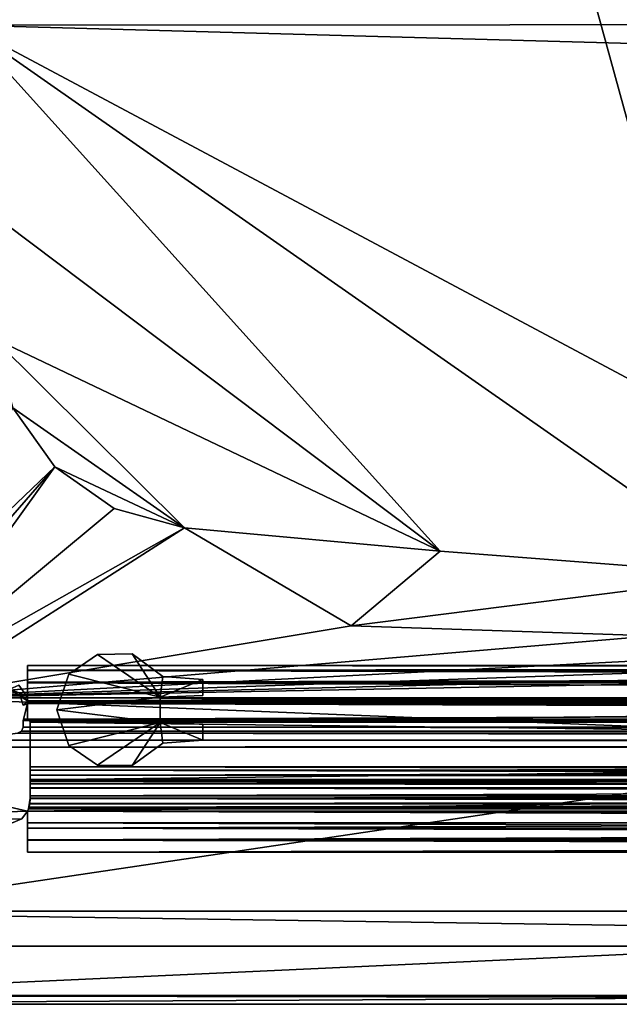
# Model space of a CAD drawing. Header units: metres. Extents: x -1004 to 0, y -808 to 0.
# Tile 6 of 146: x -922 to -819, y -804 to -635. Entities that reach past the tile are written whole.
import ezdxf

# ---------------------------------------------------------------- set-up
doc = ezdxf.new("R2010")
doc.units = ezdxf.units.M

msp = doc.modelspace()

# ---------------------------------------------------------------- linework, layer by layer
at = {"layer": 'None0'}
for points in [[(-920.458618, -745.91095, 2059.759766), (-920.458618, -745.91095, 2055.583008), (-920.458618, -748.91095, 2062.759766)], [(-920.458618, -745.91095, 2055.583008), (-920.458618, -746.738342, 2053.52124), (-920.458618, -748.91095, 2062.759766)], [(-920.458618, -748.91095, 2062.759766), (-920.458618, -746.793457, 2061.877197), (-920.458618, -745.91095, 2059.759766)], [(-920.458618, -745.91095, 2059.759766), (-920.458618, -746.793457, 2061.877197), (-83.458664, -745.91095, 2059.759766)], [(-920.458618, -746.793457, 2061.877197), (-83.458664, -746.793823, 2061.877441), (-83.458664, -745.91095, 2059.759766)], [(-83.458664, -745.91095, 2055.583008), (-920.458618, -745.91095, 2055.583008), (-83.458664, -745.91095, 2059.759766)], [(-920.458618, -745.91095, 2055.583008), (-920.458618, -745.91095, 2059.759766), (-83.458664, -745.91095, 2059.759766)], [(-920.458618, -746.738342, 2053.52124), (-920.458618, -745.91095, 2055.583008), (-83.458664, -746.738037, 2053.521729)], [(-920.458618, -745.91095, 2055.583008), (-83.458664, -745.91095, 2055.583008), (-83.458664, -746.738037, 2053.521729)], [(-920.458618, -746.738342, 172.298096), (-920.458618, -745.91095, 170.236343), (-920.458618, -748.753967, 173.232193)], [(-920.458618, -745.91095, 170.236343), (-920.458618, -745.91095, 166.059708), (-920.458618, -748.753967, 173.232193)], [(-920.458618, -748.753967, 173.232193), (-920.458618, -745.91095, 166.059708), (-920.458618, -746.793457, 163.94223)], [(-83.458664, -745.91095, 166.059708), (-83.458664, -746.793823, 163.941879), (-920.458618, -745.91095, 166.059708)], [(-83.458664, -746.793823, 163.941879), (-920.458618, -746.793457, 163.94223), (-920.458618, -745.91095, 166.059708)], [(-83.458664, -745.91095, 170.236343), (-83.458664, -745.91095, 166.059708), (-920.458618, -745.91095, 170.236343)], [(-83.458664, -745.91095, 166.059708), (-920.458618, -745.91095, 166.059708), (-920.458618, -745.91095, 170.236343)], [(-83.458664, -746.738037, 172.297745), (-83.458664, -745.91095, 170.236343), (-920.458618, -746.738342, 172.298096)], [(-83.458664, -745.91095, 170.236343), (-920.458618, -745.91095, 170.236343), (-920.458618, -746.738342, 172.298096)], [(-920.458618, -746.738342, 2053.52124), (-83.458664, -746.738037, 2053.521729), (-83.458664, -748.753967, 2052.587158)], [(-83.458664, -748.753967, 173.232193), (-83.458664, -746.738037, 172.297745), (-920.458618, -748.753967, 173.232193)], [(-83.458664, -746.738037, 172.297745), (-920.458618, -746.738342, 172.298096), (-920.458618, -748.753967, 173.232193)], [(-920.458618, -748.91095, 2062.759766), (-920.458618, -746.738342, 2053.52124), (-920.458618, -748.753967, 2052.587158)], [(-920.458618, -748.753967, 2052.587158), (-920.458618, -746.738342, 2053.52124), (-83.458664, -748.753967, 2052.587158)], [(-920.458618, -746.793457, 2061.877197), (-920.458618, -748.91095, 2062.759766), (-83.458664, -746.793823, 2061.877441)], [(-920.458618, -746.793457, 163.94223), (-920.458618, -748.91095, 163.059708), (-920.458618, -748.753967, 173.232193)], [(-83.458664, -746.793823, 163.941879), (-83.458664, -748.91095, 163.059708), (-920.458618, -746.793457, 163.94223)], [(-83.458664, -748.91095, 163.059708), (-920.458618, -748.91095, 163.059708), (-920.458618, -746.793457, 163.94223)], [(-920.458618, -748.91095, 2062.759766), (-83.458664, -748.91095, 2062.759766), (-83.458664, -746.793823, 2061.877441)], [(-920.620972, -751.114807, 2062.759766), (-921.93988, -749.262451, 2062.759766), (-923.494812, -749.955994, 2062.759766)], [(-921.93988, -749.262451, 163.059708), (-920.620972, -751.114807, 163.059708), (-923.494812, -749.955994, 163.059708)], [(-920.620972, -751.114807, 163.059708), (-921.93988, -749.262451, 163.059708), (-920.620972, -751.114807, 2062.759766)], [(-921.93988, -749.262451, 163.059708), (-921.93988, -749.262451, 2062.759766), (-920.620972, -751.114807, 2062.759766)], [(-920.458618, -748.753967, 2052.587158), (-920.458618, -751.950134, 2052.419678), (-920.458618, -748.91095, 2062.759766)], [(-920.458618, -748.753967, 2052.587158), (-83.458664, -748.753967, 2052.587158), (-920.458618, -751.950134, 2052.419678)], [(-83.458664, -748.753967, 2052.587158), (-83.495255, -752.13855, 2052.409912), (-920.458618, -751.950134, 2052.419678)], [(-920.458618, -748.91095, 163.059708), (-920.421997, -752.13855, 173.409576), (-920.458618, -748.753967, 173.232193)], [(-83.458664, -748.753967, 173.232193), (-920.458618, -748.753967, 173.232193), (-920.421997, -752.13855, 173.409576)], [(-83.458664, -748.91095, 2062.759766), (-920.458618, -748.91095, 2062.759766), (-83.458664, -751.950256, 2062.759766)], [(-920.458618, -748.91095, 2062.759766), (-920.458618, -751.950134, 2062.759766), (-83.458664, -751.950256, 2062.759766)], [(-920.458618, -751.950134, 2052.419678), (-920.458618, -751.950134, 2062.759766), (-920.458618, -748.91095, 2062.759766)], [(-920.458618, -748.91095, 163.059708), (-920.458618, -751.950134, 163.059708), (-920.421997, -752.13855, 173.409576)], [(-920.458618, -748.91095, 163.059708), (-83.458664, -748.91095, 163.059708), (-920.458618, -751.950134, 163.059708)], [(-83.458664, -748.91095, 163.059708), (-83.458664, -751.950256, 163.059708), (-920.458618, -751.950134, 163.059708)], [(-920.421997, -752.13855, 173.409576), (-83.495255, -752.13855, 173.409576), (-83.458664, -748.753967, 173.232193)], [(-921.620239, -751.214539, 2062.759766), (-920.620972, -751.114807, 2062.759766), (-923.494812, -749.955994, 2062.759766)], [(-923.494812, -749.955994, 163.059708), (-921.620239, -751.214539, 163.059708), (-923.494812, -749.955994, 2062.759766)], [(-921.620239, -751.214539, 163.059708), (-921.620239, -751.214539, 2062.759766), (-923.494812, -749.955994, 2062.759766)], [(-920.620972, -751.114807, 163.059708), (-921.620239, -751.214539, 163.059708), (-923.494812, -749.955994, 163.059708)], [(-920.458618, -751.950134, 2062.759766), (-920.620972, -751.114807, 2062.759766), (-921.620239, -751.214539, 2062.759766)], [(-920.620972, -751.114807, 163.059708), (-920.458618, -751.950134, 163.059708), (-921.620239, -751.214539, 163.059708)], [(-921.160034, -752.733948, 2062.759766), (-920.458618, -751.950134, 2062.759766), (-921.620239, -751.214539, 2062.759766)], [(-921.160034, -752.733948, 163.059708), (-921.160034, -752.733948, 2062.759766), (-921.620239, -751.214539, 163.059708)], [(-921.160034, -752.733948, 2062.759766), (-921.620239, -751.214539, 2062.759766), (-921.620239, -751.214539, 163.059708)], [(-920.458618, -751.950134, 163.059708), (-921.160034, -752.733948, 163.059708), (-921.620239, -751.214539, 163.059708)], [(-920.620972, -751.114807, 163.059708), (-920.620972, -751.114807, 2062.759766), (-920.458618, -751.950134, 163.059708)], [(-920.620972, -751.114807, 2062.759766), (-920.458618, -751.950134, 2052.419678), (-920.458618, -751.950134, 163.059708)], [(-920.620972, -751.114807, 2062.759766), (-920.458618, -751.950134, 2062.759766), (-920.458618, -751.950134, 2052.419678)], [(-920.458618, -751.950134, 2062.759766), (-921.160034, -752.733948, 2062.759766), (-920.458618, -752.442322, 2062.759766)], [(-921.160034, -752.733948, 163.059708), (-920.458618, -751.950134, 163.059708), (-920.458618, -752.442322, 163.059708)], [(-920.458618, -752.442322, 2062.759766), (-921.160034, -752.733948, 2062.759766), (-920.52771, -752.551208, 2062.759766)], [(-920.52771, -752.551208, 163.059708), (-921.160034, -752.733948, 163.059708), (-920.458618, -752.442322, 163.059708)], [(-920.52771, -752.551208, 2062.759766), (-921.160034, -752.733948, 2062.759766), (-920.52771, -752.551208, 163.059708)], [(-921.160034, -752.733948, 2062.759766), (-921.160034, -752.733948, 163.059708), (-920.52771, -752.551208, 163.059708)], [(-920.458618, -752.442322, 2062.759766), (-921.158569, -755.338501, 2062.759766), (-83.458633, -755.13855, 2062.759766)], [(-921.158569, -755.338501, 2062.759766), (-920.458618, -752.442322, 2062.759766), (-920.458618, -755.13855, 2052.252686)], [(-921.158569, -755.338501, 163.059708), (-920.458618, -755.13855, 173.566803), (-920.458618, -752.442322, 163.059708)], [(-921.158569, -755.338501, 163.059708), (-920.458618, -752.442322, 163.059708), (-83.458633, -755.13855, 163.059708)], [(-920.458618, -752.442322, 2062.759766), (-920.52771, -752.551208, 2062.759766), (-920.458618, -751.950134, 2052.419678)], [(-920.52771, -752.551208, 2062.759766), (-920.52771, -752.551208, 163.059708), (-920.458618, -751.950134, 2052.419678)], [(-920.458618, -751.950134, 2052.419678), (-920.52771, -752.551208, 163.059708), (-920.458618, -752.442322, 163.059708)], [(-83.458664, -751.950256, 2062.759766), (-920.458618, -751.950134, 2062.759766), (-920.458618, -752.442322, 2062.759766)], [(-920.458618, -752.442322, 2062.759766), (-920.458618, -751.950134, 2052.419678), (-920.458618, -755.13855, 2052.252686)], [(-920.458618, -751.950134, 2052.419678), (-83.495255, -752.13855, 2052.409912), (-920.458618, -755.13855, 2052.252686)], [(-920.421997, -752.13855, 209.409683), (-920.458618, -751.950134, 2052.419678), (-920.458618, -752.442322, 163.059708)], [(-920.421997, -752.13855, 209.409683), (-920.421997, -752.13855, 2016.409668), (-920.458618, -751.950134, 2052.419678)], [(-920.421997, -752.13855, 173.409576), (-920.458618, -751.950134, 163.059708), (-920.421997, -752.13855, 209.409683)], [(-920.458618, -751.950134, 163.059708), (-920.421997, -752.13855, 2016.409668), (-920.421997, -752.13855, 209.409683)], [(-920.458618, -751.950134, 163.059708), (-920.458618, -751.950134, 2052.419678), (-920.421997, -752.13855, 2016.409668)], [(-920.458618, -751.950134, 163.059708), (-83.458664, -751.950256, 163.059708), (-920.458618, -752.442322, 163.059708)], [(-83.458664, -751.950256, 2062.759766), (-920.458618, -752.442322, 2062.759766), (-83.458664, -752.442261, 2062.759766)], [(-83.458664, -751.950256, 163.059708), (-83.458664, -752.442261, 163.059708), (-920.458618, -752.442322, 163.059708)], [(-83.495255, -752.13855, 2052.409912), (-83.458633, -755.13855, 2052.252686), (-920.458618, -755.13855, 2052.252686)], [(-920.421997, -752.13855, 173.409576), (-920.421997, -752.13855, 209.409683), (-920.458618, -752.442322, 163.059708)], [(-920.458618, -755.13855, 173.566803), (-920.421997, -752.13855, 173.409576), (-920.458618, -752.442322, 163.059708)], [(-920.421997, -752.13855, 173.409576), (-920.458618, -755.13855, 173.566803), (-83.958633, -755.63855, 173.593002)], [(-83.458664, -752.442261, 2062.759766), (-920.458618, -752.442322, 2062.759766), (-83.458633, -755.13855, 2062.759766)], [(-920.458618, -752.442322, 163.059708), (-83.458664, -752.442261, 163.059708), (-83.458633, -755.13855, 163.059708)], [(-83.811951, -755.286255, 173.574539), (-920.421997, -752.13855, 173.409576), (-83.958633, -755.63855, 173.593002)], [(-83.811951, -755.286255, 173.574539), (-83.458633, -755.13855, 173.566803), (-920.421997, -752.13855, 173.409576)], [(-83.458633, -755.13855, 173.566803), (-83.495255, -752.13855, 173.409576), (-920.421997, -752.13855, 173.409576)], [(-921.158569, -756.498962, 2062.759766), (-921.452393, -757.204407, 2062.759766), (-82.464851, -757.204407, 2062.759766)], [(-921.158569, -756.498962, 163.059708), (-921.452393, -757.204407, 163.059708), (-921.158569, -756.498962, 2062.759766)], [(-921.452393, -757.204407, 163.059708), (-921.452393, -757.204407, 2062.759766), (-921.158569, -756.498962, 2062.759766)], [(-921.452393, -757.204407, 163.059708), (-921.158569, -756.498962, 163.059708), (-82.464851, -757.204407, 163.059708)], [(-83.458633, -755.13855, 2062.759766), (-921.158569, -755.338501, 2062.759766), (-82.758682, -756.498962, 2062.759766)], [(-921.158569, -755.338501, 163.059708), (-920.958618, -755.13855, 209.409683), (-920.458618, -755.13855, 173.566803)], [(-920.958618, -755.13855, 2016.409668), (-921.158569, -755.338501, 2062.759766), (-920.458618, -755.13855, 2052.252686)], [(-920.958618, -755.13855, 209.409683), (-921.158569, -755.338501, 163.059708), (-920.958618, -755.13855, 2016.409668)], [(-921.158569, -755.338501, 163.059708), (-921.158569, -755.338501, 2062.759766), (-920.958618, -755.13855, 2016.409668)], [(-82.758682, -756.498962, 163.059708), (-921.158569, -755.338501, 163.059708), (-83.458633, -755.13855, 163.059708)], [(-921.158569, -755.338501, 2062.759766), (-921.158569, -756.498962, 2062.759766), (-82.758682, -756.498962, 2062.759766)], [(-921.158569, -755.338501, 163.059708), (-921.158569, -756.498962, 163.059708), (-921.158569, -755.338501, 2062.759766)], [(-921.158569, -756.498962, 163.059708), (-921.158569, -756.498962, 2062.759766), (-921.158569, -755.338501, 2062.759766)], [(-921.158569, -756.498962, 163.059708), (-921.158569, -755.338501, 163.059708), (-82.758682, -756.498962, 163.059708)], [(-82.758682, -756.498962, 2062.759766), (-921.158569, -756.498962, 2062.759766), (-82.464851, -757.204407, 2062.759766)], [(-82.464851, -757.204407, 163.059708), (-921.158569, -756.498962, 163.059708), (-82.758682, -756.498962, 163.059708)], [(-920.958618, -755.13855, 209.409683), (-920.958618, -755.13855, 2016.409668), (-920.458618, -755.13855, 173.566803)], [(-920.458618, -755.13855, 173.566803), (-920.958618, -755.13855, 2016.409668), (-920.458618, -755.13855, 2052.252686)], [(-83.811951, -755.286255, 2052.244873), (-920.105713, -755.285828, 2052.244873), (-920.458618, -755.13855, 2052.252686)], [(-920.458618, -755.13855, 2052.252686), (-83.458633, -755.13855, 2052.252686), (-83.811951, -755.286255, 2052.244873)], [(-920.105286, -755.286255, 173.574539), (-920.458618, -755.13855, 173.566803), (-920.105713, -755.285828, 2052.244873)], [(-920.458618, -755.13855, 173.566803), (-920.458618, -755.13855, 2052.252686), (-920.105713, -755.285828, 2052.244873)], [(-83.958633, -755.63855, 173.593002), (-920.458618, -755.13855, 173.566803), (-920.105286, -755.286255, 173.574539)], [(-919.958618, -755.63855, 2052.226318), (-920.105713, -755.285828, 2052.244873), (-83.811951, -755.286255, 2052.244873)], [(-920.105286, -755.286255, 173.574539), (-920.105713, -755.285828, 2052.244873), (-919.958618, -755.63855, 2052.226318)], [(-919.958618, -755.63855, 173.593002), (-920.105286, -755.286255, 173.574539), (-919.958618, -755.63855, 2052.226318)], [(-920.105286, -755.286255, 173.574539), (-919.958618, -755.63855, 173.593002), (-83.958633, -755.63855, 173.593002)], [(-83.958633, -755.63855, 2052.226318), (-919.958618, -755.63855, 2052.226318), (-83.811951, -755.286255, 2052.244873)], [(-919.958618, -765.51178, 2051.708984), (-919.958618, -755.63855, 2052.226318), (-83.958633, -765.51178, 2051.708984)], [(-919.958618, -755.63855, 2052.226318), (-83.958633, -755.63855, 2052.226318), (-83.958633, -765.51178, 2051.708984)], [(-919.958618, -763.270508, 199.064117), (-919.958618, -765.51178, 174.110428), (-919.958618, -755.63855, 173.593002)], [(-919.958618, -755.63855, 173.593002), (-919.958618, -755.63855, 2052.226318), (-919.958618, -763.270508, 199.064117)], [(-919.958618, -755.63855, 2052.226318), (-919.958618, -763.270508, 2026.755249), (-919.958618, -763.270508, 199.064117)], [(-919.958618, -755.63855, 2052.226318), (-919.958618, -765.51178, 2051.708984), (-919.958618, -763.270508, 2026.755249)], [(-919.958618, -755.63855, 173.593002), (-919.958618, -765.51178, 174.110428), (-83.958633, -755.63855, 173.593002)], [(-83.958633, -755.63855, 173.593002), (-919.958618, -765.51178, 174.110428), (-83.958633, -765.51178, 174.110428)], [(-922.158569, -757.498962, 2062.759766), (-930.71106, -758.710327, 2062.759766), (-73.206192, -758.710327, 2062.759766)], [(-922.158569, -757.498962, 163.059708), (-73.206192, -758.710327, 163.059708), (-930.71106, -758.710327, 163.059708)], [(-921.452393, -757.204407, 2062.759766), (-922.158569, -757.498962, 2062.759766), (-81.758682, -757.498962, 2062.759766)], [(-921.452393, -757.204407, 163.059708), (-922.158569, -757.498962, 163.059708), (-921.452393, -757.204407, 2062.759766)], [(-922.158569, -757.498962, 163.059708), (-922.158569, -757.498962, 2062.759766), (-921.452393, -757.204407, 2062.759766)], [(-922.158569, -757.498962, 163.059708), (-921.452393, -757.204407, 163.059708), (-81.758682, -757.498962, 163.059708)], [(-81.758682, -757.498962, 2062.759766), (-922.158569, -757.498962, 2062.759766), (-73.206192, -758.710327, 2062.759766)], [(-73.206192, -758.710327, 163.059708), (-922.158569, -757.498962, 163.059708), (-81.758682, -757.498962, 163.059708)], [(-82.464851, -757.204407, 2062.759766), (-921.452393, -757.204407, 2062.759766), (-81.758682, -757.498962, 2062.759766)], [(-81.758682, -757.498962, 163.059708), (-921.452393, -757.204407, 163.059708), (-82.464851, -757.204407, 163.059708)], [(-34.461109, -759.310669, 2062.759766), (-930.71106, -758.710327, 2062.759766), (-967.958618, -759.910339, 2062.759766)], [(-967.958618, -759.910339, 163.059708), (-930.71106, -758.710327, 163.059708), (-34.461109, -759.310669, 163.059708)], [(-34.461109, -759.310669, 2062.759766), (-967.958618, -759.910339, 2062.759766), (-37.958637, -759.911987, 2062.759766)], [(-34.461109, -759.310669, 163.059708), (-37.958637, -759.911987, 163.059708), (-967.958618, -759.910339, 163.059708)], [(-920.458618, -770.893127, 2062.759766), (-967.958618, -759.910339, 2062.759766), (-967.958618, -772.510315, 2062.759766)], [(-37.958637, -759.911987, 2062.759766), (-967.958618, -759.910339, 2062.759766), (-920.458618, -770.893127, 2062.759766)], [(-37.958637, -759.911987, 163.059708), (-920.458618, -770.893127, 163.059708), (-967.958618, -759.910339, 163.059708)], [(-967.958618, -759.910339, 163.059708), (-920.458618, -770.893127, 163.059708), (-967.958618, -772.510315, 163.059708)], [(-73.206192, -758.710327, 2062.759766), (-930.71106, -758.710327, 2062.759766), (-34.461109, -759.310669, 2062.759766)], [(-930.71106, -758.710327, 163.059708), (-73.206192, -758.710327, 163.059708), (-34.461109, -759.310669, 163.059708)], [(-920.458618, -770.893127, 2062.759766), (-83.458664, -770.893066, 2062.759766), (-37.958637, -759.911987, 2062.759766)], [(-920.458618, -770.893127, 163.059708), (-37.958637, -759.911987, 163.059708), (-83.458664, -770.893066, 163.059708)], [(-919.958618, -763.8797, 2024.583618), (-919.958618, -763.270508, 2026.755249), (-83.958633, -763.8797, 2024.583618)], [(-919.958618, -763.270508, 2026.755249), (-83.958633, -763.270508, 2026.755249), (-83.958633, -763.8797, 2024.583618)], [(-919.958618, -763.270508, 2026.755249), (-919.958618, -764.753113, 2028.924316), (-83.958633, -763.270508, 2026.755249)], [(-919.958618, -764.753113, 2028.924316), (-83.958633, -764.753113, 2028.924316), (-83.958633, -763.270508, 2026.755249)], [(-919.958618, -763.8797, 2024.583618), (-919.958618, -763.8797, 201.235748), (-919.958618, -763.270508, 199.064117)], [(-919.958618, -764.753113, 196.895035), (-919.958618, -765.445435, 176.532562), (-919.958618, -763.270508, 199.064117)], [(-919.958618, -765.445435, 176.532562), (-919.958618, -765.51178, 174.110428), (-919.958618, -763.270508, 199.064117)], [(-919.958618, -763.270508, 199.064117), (-919.958618, -763.270508, 2026.755249), (-919.958618, -763.8797, 2024.583618)], [(-919.958618, -765.51178, 2051.708984), (-919.958618, -765.445435, 2049.286865), (-919.958618, -763.270508, 2026.755249)], [(-919.958618, -763.270508, 2026.755249), (-919.958618, -765.445435, 2049.286865), (-919.958618, -764.753113, 2028.924316)], [(-919.958618, -764.753113, 196.895035), (-919.958618, -763.270508, 199.064117), (-83.958633, -764.753113, 196.895035)], [(-919.958618, -763.270508, 199.064117), (-83.958633, -763.270508, 199.064117), (-83.958633, -764.753113, 196.895035)], [(-919.958618, -763.270508, 199.064117), (-919.958618, -763.8797, 201.235748), (-83.958633, -763.270508, 199.064117)], [(-919.958618, -763.8797, 201.235748), (-83.958633, -763.8797, 201.235748), (-83.958633, -763.270508, 199.064117)], [(-919.958618, -765.811584, 2023.419678), (-919.958618, -763.8797, 2024.583618), (-83.958633, -765.811584, 2023.419678)], [(-919.958618, -763.8797, 2024.583618), (-83.958633, -763.8797, 2024.583618), (-83.958633, -765.811584, 2023.419678)], [(-919.958618, -765.811584, 2023.419678), (-919.958618, -765.811584, 202.399689), (-919.958618, -763.8797, 2024.583618)], [(-919.958618, -765.811584, 202.399689), (-919.958618, -763.8797, 201.235748), (-919.958618, -763.8797, 2024.583618)], [(-919.958618, -763.8797, 201.235748), (-919.958618, -765.811584, 202.399689), (-83.958633, -763.8797, 201.235748)], [(-919.958618, -765.811584, 202.399689), (-83.958633, -765.811584, 202.399689), (-83.958633, -763.8797, 201.235748)], [(-919.958618, -764.753113, 2028.924316), (-919.958618, -765.51178, 2030.228271), (-83.958633, -764.753113, 2028.924316)], [(-919.958618, -765.51178, 2030.228271), (-83.958633, -765.51178, 2030.228271), (-83.958633, -764.753113, 2028.924316)], [(-919.958618, -765.51178, 195.59108), (-919.958618, -765.445618, 193.7034), (-919.958618, -764.753113, 196.895035)], [(-919.958618, -765.445618, 193.7034), (-919.958618, -765.445435, 176.532562), (-919.958618, -764.753113, 196.895035)], [(-919.958618, -765.445435, 2049.286865), (-919.958618, -765.445618, 2032.115967), (-919.958618, -764.753113, 2028.924316)], [(-919.958618, -764.753113, 2028.924316), (-919.958618, -765.445618, 2032.115967), (-919.958618, -765.51178, 2030.228271)], [(-919.958618, -765.51178, 195.59108), (-919.958618, -764.753113, 196.895035), (-83.958633, -765.51178, 195.59108)], [(-919.958618, -764.753113, 196.895035), (-83.958633, -764.753113, 196.895035), (-83.958633, -765.51178, 195.59108)], [(-919.958618, -766.21167, 2048.926514), (-919.958618, -765.445435, 2049.286865), (-83.958633, -766.21167, 2048.926514)], [(-919.958618, -765.445435, 2049.286865), (-83.958633, -765.445435, 2049.286865), (-83.958633, -766.21167, 2048.926514)], [(-919.958618, -765.445435, 2049.286865), (-919.958618, -765.51178, 2050.366943), (-83.958633, -765.445435, 2049.286865)], [(-919.958618, -765.51178, 2050.366943), (-83.958633, -765.51178, 2050.366943), (-83.958633, -765.445435, 2049.286865)], [(-919.958618, -765.445435, 176.532562), (-919.958618, -765.445618, 193.7034), (-919.958618, -766.21167, 176.892761)], [(-919.958618, -765.445435, 176.532562), (-919.958618, -765.51178, 175.452408), (-919.958618, -765.51178, 174.110428)], [(-919.958618, -765.51178, 2051.708984), (-919.958618, -765.51178, 2050.366943), (-919.958618, -765.445435, 2049.286865)], [(-919.958618, -765.445435, 2049.286865), (-919.958618, -766.21167, 2048.926514), (-919.958618, -765.445618, 2032.115967)], [(-919.958618, -765.51178, 175.452408), (-919.958618, -765.445435, 176.532562), (-83.958633, -765.51178, 175.452408)], [(-919.958618, -765.445435, 176.532562), (-83.958633, -765.445435, 176.532562), (-83.958633, -765.51178, 175.452408)], [(-919.958618, -765.445435, 176.532562), (-919.958618, -766.21167, 176.892761), (-83.958633, -765.445435, 176.532562)], [(-919.958618, -766.21167, 176.892761), (-83.958633, -766.21167, 176.892761), (-83.958633, -765.445435, 176.532562)], [(-919.958618, -765.51178, 2031.035522), (-919.958618, -765.445618, 2032.115967), (-83.958633, -765.51178, 2031.035522)], [(-919.958618, -765.445618, 2032.115967), (-83.958633, -765.445618, 2032.115967), (-83.958633, -765.51178, 2031.035522)], [(-919.958618, -765.445618, 2032.115967), (-919.958618, -766.211975, 2032.475952), (-83.958633, -765.445618, 2032.115967)], [(-919.958618, -766.211975, 2032.475952), (-83.958633, -766.211975, 2032.475952), (-83.958633, -765.445618, 2032.115967)], [(-919.958618, -765.51178, 195.59108), (-919.958618, -765.51178, 194.783829), (-919.958618, -765.445618, 193.7034)], [(-919.958618, -765.445618, 193.7034), (-919.958618, -766.211975, 193.34343), (-919.958618, -766.21167, 176.892761)], [(-919.958618, -765.445618, 2032.115967), (-919.958618, -765.51178, 2031.035522), (-919.958618, -765.51178, 2030.228271)], [(-919.958618, -766.21167, 2048.926514), (-919.958618, -766.211975, 2032.475952), (-919.958618, -765.445618, 2032.115967)], [(-919.958618, -766.211975, 193.34343), (-919.958618, -765.445618, 193.7034), (-83.958633, -766.211975, 193.34343)], [(-919.958618, -765.445618, 193.7034), (-83.958633, -765.445618, 193.7034), (-83.958633, -766.211975, 193.34343)], [(-919.958618, -765.445618, 193.7034), (-919.958618, -765.51178, 194.783829), (-83.958633, -765.445618, 193.7034)], [(-919.958618, -765.51178, 194.783829), (-83.958633, -765.51178, 194.783829), (-83.958633, -765.445618, 193.7034)], [(-919.958618, -765.51178, 2031.035522), (-83.958633, -765.51178, 2031.035522), (-919.958618, -765.51178, 2030.228271)], [(-83.958633, -765.51178, 2031.035522), (-83.958633, -765.51178, 2030.228271), (-919.958618, -765.51178, 2030.228271)], [(-919.958618, -765.51178, 2051.708984), (-83.958633, -765.51178, 2051.708984), (-919.958618, -765.51178, 2050.366943)], [(-83.958633, -765.51178, 2051.708984), (-83.958633, -765.51178, 2050.366943), (-919.958618, -765.51178, 2050.366943)], [(-919.958618, -765.51178, 194.783829), (-919.958618, -765.51178, 195.59108), (-83.958633, -765.51178, 194.783829)], [(-919.958618, -765.51178, 195.59108), (-83.958633, -765.51178, 195.59108), (-83.958633, -765.51178, 194.783829)], [(-919.958618, -765.51178, 174.110428), (-919.958618, -765.51178, 175.452408), (-83.958633, -765.51178, 174.110428)], [(-919.958618, -765.51178, 175.452408), (-83.958633, -765.51178, 175.452408), (-83.958633, -765.51178, 174.110428)], [(-919.958618, -768.296936, 2024.273682), (-919.958618, -765.811584, 2023.419678), (-83.958633, -768.296936, 2024.273682)], [(-919.958618, -765.811584, 2023.419678), (-83.958633, -765.811584, 2023.419678), (-83.958633, -768.296936, 2024.273682)], [(-919.958618, -768.296936, 2024.273682), (-919.958618, -768.296936, 201.54567), (-919.958618, -765.811584, 2023.419678)], [(-919.958618, -768.296936, 201.54567), (-919.958618, -765.811584, 202.399689), (-919.958618, -765.811584, 2023.419678)], [(-919.958618, -765.811584, 202.399689), (-919.958618, -768.296936, 201.54567), (-83.958633, -765.811584, 202.399689)], [(-919.958618, -768.296936, 201.54567), (-83.958633, -768.296936, 201.54567), (-83.958633, -765.811584, 202.399689)], [(-919.958618, -766.978027, 2049.286621), (-919.958618, -766.21167, 2048.926514), (-83.958633, -766.978027, 2049.286621)], [(-919.958618, -766.21167, 2048.926514), (-83.958633, -766.21167, 2048.926514), (-83.958633, -766.978027, 2049.286621)], [(-919.958618, -766.21167, 176.892761), (-919.958618, -766.211975, 193.34343), (-919.958618, -766.978027, 176.532806)], [(-919.958618, -766.21167, 2048.926514), (-919.958618, -766.978027, 2049.286621), (-919.958618, -766.211975, 2032.475952)], [(-919.958618, -766.21167, 176.892761), (-919.958618, -766.978027, 176.532806), (-83.958633, -766.21167, 176.892761)], [(-919.958618, -766.978027, 176.532806), (-83.958633, -766.978027, 176.532806), (-83.958633, -766.21167, 176.892761)], [(-919.958618, -766.211975, 2032.475952), (-919.958618, -766.97821, 2032.115723), (-83.958633, -766.211975, 2032.475952)], [(-919.958618, -766.97821, 2032.115723), (-83.958633, -766.97821, 2032.115723), (-83.958633, -766.211975, 2032.475952)], [(-919.958618, -766.211975, 193.34343), (-919.958618, -766.97821, 193.703674), (-919.958618, -766.978027, 176.532806)], [(-919.958618, -766.978027, 2049.286621), (-919.958618, -766.97821, 2032.115723), (-919.958618, -766.211975, 2032.475952)], [(-919.958618, -766.97821, 193.703674), (-919.958618, -766.211975, 193.34343), (-83.958633, -766.97821, 193.703674)], [(-919.958618, -766.211975, 193.34343), (-83.958633, -766.211975, 193.34343), (-83.958633, -766.97821, 193.703674)], [(-83.958633, -766.911804, 2030.05127), (-919.958618, -766.911804, 2030.05127), (-83.958633, -768.710327, 2030.05127)], [(-919.958618, -766.911804, 2030.05127), (-919.958618, -768.710327, 2030.05127), (-83.958633, -768.710327, 2030.05127)], [(-919.958618, -766.911804, 2030.05127), (-83.958633, -766.911804, 2030.05127), (-919.958618, -766.911804, 2031.035522)], [(-83.958633, -766.911804, 2030.05127), (-83.958633, -766.911804, 2031.035522), (-919.958618, -766.911804, 2031.035522)], [(-919.958618, -766.97821, 2032.115723), (-919.958618, -766.911804, 2031.035522), (-83.958633, -766.97821, 2032.115723)], [(-919.958618, -766.911804, 2031.035522), (-83.958633, -766.911804, 2031.035522), (-83.958633, -766.97821, 2032.115723)], [(-919.958618, -766.911804, 2050.366943), (-919.958618, -766.978027, 2049.286621), (-83.958633, -766.911804, 2050.366943)], [(-919.958618, -766.978027, 2049.286621), (-83.958633, -766.978027, 2049.286621), (-83.958633, -766.911804, 2050.366943)], [(-919.958618, -766.911804, 2050.366943), (-83.958633, -766.911804, 2050.366943), (-919.958618, -766.911804, 2051.635498)], [(-83.958633, -766.911804, 2050.366943), (-83.958633, -766.911804, 2051.635498), (-919.958618, -766.911804, 2051.635498)], [(-83.958633, -768.710327, 2051.541504), (-919.958618, -768.710327, 2051.541504), (-919.958618, -766.911804, 2051.635498)], [(-919.958618, -766.911804, 2051.635498), (-83.958633, -766.911804, 2051.635498), (-83.958633, -768.710327, 2051.541504)], [(-919.958618, -766.911804, 194.783829), (-919.958618, -766.911804, 195.768082), (-919.958618, -766.97821, 193.703674)], [(-919.958618, -766.911804, 195.768082), (-919.958618, -768.710327, 195.768082), (-919.958618, -766.97821, 193.703674)], [(-919.958618, -768.710327, 174.277863), (-919.958618, -766.911804, 174.183914), (-919.958618, -766.978027, 176.532806)], [(-919.958618, -766.911804, 174.183914), (-919.958618, -766.911804, 175.452408), (-919.958618, -766.978027, 176.532806)], [(-919.958618, -766.911804, 2050.366943), (-919.958618, -766.911804, 2051.635498), (-919.958618, -766.978027, 2049.286621)], [(-919.958618, -766.911804, 2051.635498), (-919.958618, -768.710327, 2051.541504), (-919.958618, -766.978027, 2049.286621)], [(-919.958618, -766.97821, 2032.115723), (-919.958618, -768.710327, 2030.05127), (-919.958618, -766.911804, 2030.05127)], [(-919.958618, -766.911804, 2030.05127), (-919.958618, -766.911804, 2031.035522), (-919.958618, -766.97821, 2032.115723)], [(-919.958618, -766.911804, 195.768082), (-83.958633, -766.911804, 195.768082), (-919.958618, -768.710327, 195.768082)], [(-83.958633, -766.911804, 195.768082), (-83.958633, -768.710327, 195.768082), (-919.958618, -768.710327, 195.768082)], [(-919.958618, -766.911804, 194.783829), (-83.958633, -766.911804, 194.783829), (-919.958618, -766.911804, 195.768082)], [(-83.958633, -766.911804, 194.783829), (-83.958633, -766.911804, 195.768082), (-919.958618, -766.911804, 195.768082)], [(-919.958618, -766.911804, 194.783829), (-919.958618, -766.97821, 193.703674), (-83.958633, -766.911804, 194.783829)], [(-919.958618, -766.97821, 193.703674), (-83.958633, -766.97821, 193.703674), (-83.958633, -766.911804, 194.783829)], [(-919.958618, -766.978027, 176.532806), (-919.958618, -766.911804, 175.452408), (-83.958633, -766.978027, 176.532806)], [(-919.958618, -766.911804, 175.452408), (-83.958633, -766.911804, 175.452408), (-83.958633, -766.978027, 176.532806)], [(-919.958618, -766.911804, 174.183914), (-83.958633, -766.911804, 174.183914), (-919.958618, -766.911804, 175.452408)], [(-83.958633, -766.911804, 174.183914), (-83.958633, -766.911804, 175.452408), (-919.958618, -766.911804, 175.452408)], [(-83.958633, -768.710327, 174.277863), (-83.958633, -766.911804, 174.183914), (-919.958618, -768.710327, 174.277863)], [(-919.958618, -768.710327, 174.277863), (-83.958633, -766.911804, 174.183914), (-919.958618, -766.911804, 174.183914)], [(-919.958618, -766.978027, 176.532806), (-919.958618, -766.97821, 193.703674), (-919.958618, -768.710327, 174.277863)], [(-919.958618, -766.978027, 2049.286621), (-919.958618, -768.710327, 2051.541504), (-919.958618, -766.97821, 2032.115723)], [(-919.958618, -766.97821, 193.703674), (-919.958618, -768.710327, 195.768082), (-919.958618, -768.710327, 174.277863)], [(-919.958618, -768.710327, 2051.541504), (-919.958618, -768.710327, 2030.05127), (-919.958618, -766.97821, 2032.115723)], [(-83.958633, -768.296936, 2024.273682), (-83.958633, -768.683411, 2024.660156), (-919.958618, -768.296936, 2024.273682)], [(-83.958633, -768.683411, 2024.660156), (-919.958618, -768.710327, 2024.687256), (-919.958618, -768.296936, 2024.273682)], [(-919.958618, -768.683411, 201.159195), (-919.958618, -768.296936, 201.54567), (-919.958618, -768.710327, 2024.687256)], [(-919.958618, -768.296936, 201.54567), (-919.958618, -768.296936, 2024.273682), (-919.958618, -768.710327, 2024.687256)], [(-919.958618, -768.683411, 201.159195), (-83.958633, -768.683411, 201.159195), (-919.958618, -768.296936, 201.54567)], [(-83.958633, -768.683411, 201.159195), (-83.958633, -768.296936, 201.54567), (-919.958618, -768.296936, 201.54567)], [(-920.035461, -769.636108, 200.781067), (-919.958618, -768.683411, 201.159195), (-920.292664, -770.521912, 2024.660156)], [(-919.958618, -768.683411, 201.159195), (-920.029175, -769.60199, 2025.038696), (-920.292664, -770.521912, 2024.660156)], [(-920.292664, -770.521912, 2024.660156), (-920.029175, -769.60199, 2025.038696), (-83.88179, -769.636108, 2025.03833)], [(-83.624603, -770.521912, 2024.660156), (-920.292664, -770.521912, 2024.660156), (-83.88179, -769.636108, 2025.03833)], [(-920.292664, -770.521912, 2024.660156), (-920.292664, -770.521912, 201.159195), (-920.035461, -769.636108, 200.781067)], [(-920.035461, -769.636108, 200.781067), (-920.292664, -770.521912, 201.159195), (-83.88179, -769.636108, 200.781067)], [(-920.292664, -770.521912, 201.159195), (-83.624603, -770.521912, 201.159195), (-83.88179, -769.636108, 200.781067)], [(-919.958618, -768.710327, 2030.05127), (-920.181213, -770.211792, 2030.05127), (-83.736061, -770.211792, 2030.05127)], [(-83.736061, -770.211792, 2051.46875), (-920.181213, -770.211792, 2051.46875), (-83.958633, -768.710327, 2051.541504)], [(-920.181213, -770.211792, 2051.46875), (-919.958618, -768.710327, 2051.541504), (-83.958633, -768.710327, 2051.541504)], [(-919.958618, -768.710327, 195.768082), (-920.181213, -770.211792, 195.768082), (-919.958618, -768.710327, 174.277863)], [(-920.181213, -770.211792, 195.768082), (-920.181213, -770.211792, 174.350586), (-919.958618, -768.710327, 174.277863)], [(-919.958618, -768.710327, 2051.541504), (-920.181213, -770.211792, 2051.46875), (-919.958618, -768.710327, 2030.05127)], [(-920.181213, -770.211792, 2051.46875), (-920.181213, -770.211792, 2030.05127), (-919.958618, -768.710327, 2030.05127)], [(-83.736061, -770.211792, 195.768082), (-920.181213, -770.211792, 195.768082), (-919.958618, -768.710327, 195.768082)], [(-920.181213, -770.211792, 174.350586), (-83.958633, -768.710327, 174.277863), (-919.958618, -768.710327, 174.277863)], [(-920.181213, -770.211792, 174.350586), (-83.736061, -770.211792, 174.350586), (-83.958633, -768.710327, 174.277863)], [(-919.958618, -768.683411, 201.159195), (-920.035461, -769.636108, 200.781067), (-83.958633, -768.683411, 201.159195)], [(-920.035461, -769.636108, 200.781067), (-83.88179, -769.636108, 200.781067), (-83.958633, -768.683411, 201.159195)], [(-83.88179, -769.636108, 2025.03833), (-920.029175, -769.60199, 2025.038696), (-83.958633, -768.683411, 2024.660156)], [(-920.029175, -769.60199, 2025.038696), (-919.958618, -768.710327, 2024.687256), (-83.958633, -768.683411, 2024.660156)], [(-919.958618, -768.683411, 201.159195), (-919.958618, -768.710327, 2024.687256), (-920.029175, -769.60199, 2025.038696)], [(-83.958633, -768.710327, 2030.05127), (-919.958618, -768.710327, 2030.05127), (-83.736061, -770.211792, 2030.05127)], [(-919.958618, -768.710327, 195.768082), (-83.958633, -768.710327, 195.768082), (-83.736061, -770.211792, 195.768082)], [(-921.429993, -772.239868, 2062.759766), (-920.458618, -770.893127, 2062.759766), (-967.958618, -772.510315, 2062.759766)], [(-920.458618, -770.893127, 163.059708), (-921.429993, -772.239868, 163.059708), (-967.958618, -772.510315, 163.059708)], [(-920.458618, -770.893127, 163.059708), (-920.458618, -770.908386, 201.54567), (-921.429993, -772.239868, 163.059708)], [(-920.458618, -770.908386, 2024.273682), (-920.458618, -770.893127, 2062.759766), (-921.429993, -772.239868, 2062.759766)], [(-920.458618, -770.908386, 201.54567), (-920.458618, -770.908386, 2024.273682), (-921.429993, -772.239868, 163.059708)], [(-921.429993, -772.239868, 163.059708), (-920.458618, -770.908386, 2024.273682), (-921.429993, -772.239868, 2062.759766)], [(-920.292664, -770.521912, 2024.660156), (-83.624603, -770.521912, 2024.660156), (-920.458618, -770.908386, 2024.273682)], [(-83.624603, -770.521912, 2024.660156), (-83.458664, -770.893066, 2024.289063), (-920.458618, -770.908386, 2024.273682)], [(-920.458618, -770.908386, 2024.273682), (-920.458618, -770.908386, 201.54567), (-920.292664, -770.521912, 2024.660156)], [(-920.458618, -770.908386, 201.54567), (-920.292664, -770.521912, 201.159195), (-920.292664, -770.521912, 2024.660156)], [(-83.458664, -770.893066, 201.53035), (-83.624603, -770.521912, 201.159195), (-920.458618, -770.908386, 201.54567)], [(-83.624603, -770.521912, 201.159195), (-920.292664, -770.521912, 201.159195), (-920.458618, -770.908386, 201.54567)], [(-83.458664, -772.91095, 2062.759766), (-83.458664, -770.893066, 2062.759766), (-920.458618, -770.893127, 2062.759766)], [(-920.458618, -770.908386, 2024.273682), (-83.458664, -770.893066, 2024.289063), (-83.458664, -773.795105, 2023.525024)], [(-83.458664, -773.795105, 202.294418), (-83.458664, -770.893066, 201.53035), (-920.458618, -773.794617, 202.29454)], [(-83.458664, -770.893066, 201.53035), (-920.458618, -770.908386, 201.54567), (-920.458618, -773.794617, 202.29454)], [(-83.458664, -770.893066, 163.059708), (-83.458664, -772.91095, 163.059708), (-920.458618, -770.893127, 163.059708)], [(-920.458618, -772.91095, 2062.759766), (-83.458664, -772.91095, 2062.759766), (-920.458618, -770.893127, 2062.759766)], [(-920.458618, -772.91095, 2062.759766), (-920.458618, -770.893127, 2062.759766), (-920.458618, -770.908386, 2024.273682)], [(-920.458618, -772.91095, 163.059708), (-920.458618, -770.908386, 201.54567), (-920.458618, -770.893127, 163.059708)], [(-83.458664, -772.91095, 163.059708), (-920.458618, -772.91095, 163.059708), (-920.458618, -770.893127, 163.059708)], [(-920.458618, -772.91095, 2062.759766), (-920.458618, -770.908386, 2024.273682), (-920.458618, -773.794617, 2023.52478)], [(-920.458618, -773.794617, 2023.52478), (-920.458618, -770.908386, 2024.273682), (-83.458664, -773.795105, 2023.525024)], [(-920.458618, -773.794617, 202.29454), (-920.458618, -770.908386, 201.54567), (-920.458618, -772.91095, 163.059708)], [(-920.181213, -770.211792, 2051.46875), (-83.736061, -770.211792, 2051.46875), (-920.181213, -770.211792, 2030.05127)], [(-83.736061, -770.211792, 2051.46875), (-83.736061, -770.211792, 2030.05127), (-920.181213, -770.211792, 2030.05127)], [(-920.181213, -770.211792, 174.350586), (-920.181213, -770.211792, 195.768082), (-83.736061, -770.211792, 174.350586)], [(-920.181213, -770.211792, 195.768082), (-83.736061, -770.211792, 195.768082), (-83.736061, -770.211792, 174.350586)], [(-967.958618, -772.510315, 2062.759766), (-924.958618, -773.710327, 2062.759766), (-921.429993, -772.239868, 2062.759766)], [(-967.958618, -772.510315, 163.059708), (-921.429993, -772.239868, 163.059708), (-924.958618, -773.710327, 163.059708)], [(-924.958618, -773.710327, 163.059708), (-921.429993, -772.239868, 163.059708), (-924.958618, -773.710327, 2062.759766)], [(-921.429993, -772.239868, 163.059708), (-921.429993, -772.239868, 2062.759766), (-924.958618, -773.710327, 2062.759766)], [(-920.458618, -775.826782, 2060.465332), (-920.458618, -772.91095, 2062.759766), (-920.458618, -775.863037, 2025.671753)], [(-920.458618, -775.863037, 2025.671753), (-920.458618, -772.91095, 2062.759766), (-920.458618, -773.794617, 2023.52478)], [(-920.458618, -772.91095, 2062.759766), (-920.458618, -775.826782, 2060.465332), (-83.458664, -772.91095, 2062.759766)], [(-920.458618, -775.826782, 2060.465332), (-83.458664, -775.826782, 2060.465332), (-83.458664, -772.91095, 2062.759766)], [(-920.458618, -775.826782, 165.354019), (-920.458618, -773.794617, 202.29454), (-920.458618, -772.91095, 163.059708)], [(-83.458664, -772.91095, 163.059708), (-83.458664, -775.826782, 165.354019), (-920.458618, -772.91095, 163.059708)], [(-83.458664, -775.826782, 165.354019), (-920.458618, -775.826782, 165.354019), (-920.458618, -772.91095, 163.059708)], [(-920.458618, -775.863037, 2025.671753), (-920.458618, -773.794617, 2023.52478), (-83.458664, -775.863037, 2025.671753)], [(-920.458618, -773.794617, 2023.52478), (-83.458664, -773.795105, 2023.525024), (-83.458664, -775.863037, 2025.671753)], [(-920.458618, -775.863037, 200.147598), (-920.458618, -773.794617, 202.29454), (-920.458618, -775.826782, 165.354019)], [(-83.458664, -773.795105, 202.294418), (-920.458618, -773.794617, 202.29454), (-920.458618, -775.863037, 200.147598)], [(-83.458664, -775.863037, 200.147598), (-83.458664, -773.795105, 202.294418), (-920.458618, -775.863037, 200.147598)], [(-920.458618, -777.908936, 2043.070679), (-920.458618, -775.826782, 2060.465332), (-920.458618, -775.863037, 2025.671753)], [(-920.458618, -775.826782, 2060.465332), (-920.458618, -777.908936, 2043.070679), (-83.458664, -775.826782, 2060.465332)], [(-920.458618, -777.908936, 2043.070679), (-83.458664, -777.908936, 2043.071167), (-83.458664, -775.826782, 2060.465332)], [(-920.458618, -777.908936, 182.748657), (-920.458618, -775.863037, 200.147598), (-920.458618, -775.826782, 165.354019)], [(-83.458664, -775.826782, 165.354019), (-83.458664, -777.908936, 182.748657), (-920.458618, -775.826782, 165.354019)], [(-83.458664, -777.908936, 182.748657), (-920.458618, -777.908936, 182.748657), (-920.458618, -775.826782, 165.354019)], [(-920.458618, -777.908936, 2043.070679), (-920.458618, -775.863037, 2025.671753), (-83.458664, -777.908936, 2043.071167)], [(-920.458618, -775.863037, 2025.671753), (-83.458664, -775.863037, 2025.671753), (-83.458664, -777.908936, 2043.071167)], [(-83.458664, -777.908936, 182.748657), (-83.458664, -775.863037, 200.147598), (-920.458618, -777.908936, 182.748657)], [(-83.458664, -775.863037, 200.147598), (-920.458618, -775.863037, 200.147598), (-920.458618, -777.908936, 182.748657)]]:
    msp.add_3dface(points, dxfattribs=at)
at = {"layer": 'None0123'}
for points in [[(-913.340698, -747.389282, 2050.909668), (-908.437622, -743.999146, 2050.909668), (-913.34021, -747.388672, 174.909683)], [(-908.437622, -743.999146, 2050.909668), (-913.340698, -747.389282, 2050.909668), (-897.670288, -751.318054, 2050.909668)], [(-897.670288, -751.318054, 174.909683), (-913.34021, -747.388672, 174.909683), (-908.437134, -743.999023, 174.909683)], [(-908.437622, -743.999146, 2050.909668), (-908.437134, -743.999023, 174.909683), (-913.34021, -747.388672, 174.909683)], [(-908.437622, -743.999146, 2050.909668), (-902.468018, -743.940247, 2050.909668), (-908.437134, -743.999023, 174.909683)], [(-902.468018, -743.940247, 2050.909668), (-908.437622, -743.999146, 2050.909668), (-897.670288, -751.318054, 2050.909668)], [(-902.468018, -743.940247, 2050.909668), (-902.467773, -743.940308, 174.909683), (-908.437134, -743.999023, 174.909683)], [(-908.437134, -743.999023, 174.909683), (-902.467773, -743.940308, 174.909683), (-897.670288, -751.318054, 174.909683)], [(-902.468018, -743.940247, 2050.909668), (-897.192322, -747.810669, 2050.909668), (-902.467773, -743.940308, 174.909683)], [(-897.670288, -751.318054, 2050.909668), (-897.192322, -747.810669, 2050.909668), (-902.468018, -743.940247, 2050.909668)], [(-902.467773, -743.940308, 174.909683), (-897.192322, -747.810669, 174.909683), (-897.670288, -751.318054, 174.909683)], [(-897.192322, -747.810669, 2050.909668), (-897.192322, -747.810669, 174.909683), (-902.467773, -743.940308, 174.909683)], [(-915.41687, -753.511108, 174.909683), (-913.34021, -747.388672, 174.909683), (-897.670288, -751.318054, 174.909683)], [(-913.340698, -747.389282, 2050.909668), (-913.34021, -747.388672, 174.909683), (-915.41687, -753.511108, 174.909683)], [(-915.41687, -753.511108, 2050.909668), (-913.340698, -747.389282, 2050.909668), (-915.41687, -753.511108, 174.909683)], [(-913.340698, -747.389282, 2050.909668), (-915.41687, -753.511108, 2050.909668), (-897.670288, -751.318054, 2050.909668)], [(-897.670288, -751.318054, 174.909683), (-897.192322, -747.810669, 174.909683), (-890.370239, -748.296265, 174.909683)], [(-890.370239, -748.296265, 2050.909668), (-897.192322, -747.810669, 2050.909668), (-897.670288, -751.318054, 2050.909668)], [(-897.192322, -747.810669, 2050.909668), (-890.370239, -748.296265, 2050.909668), (-897.192322, -747.810669, 174.909683)], [(-890.370239, -748.296265, 2050.909668), (-890.370239, -748.296265, 174.909683), (-897.192322, -747.810669, 174.909683)], [(-890.370239, -748.296265, 174.909683), (-890.370239, -751.058472, 174.909683), (-897.670288, -751.318054, 174.909683)], [(-890.370239, -751.058472, 2050.909668), (-890.370239, -748.296265, 2050.909668), (-897.670288, -751.318054, 2050.909668)], [(-890.370239, -751.058472, 2050.909668), (-890.370239, -751.058472, 174.909683), (-890.370239, -748.296265, 2050.909668)], [(-890.370239, -751.058472, 174.909683), (-890.370239, -748.296265, 174.909683), (-890.370239, -748.296265, 2050.909668)], [(-897.670288, -755.704285, 174.909683), (-915.41687, -753.511108, 174.909683), (-897.670288, -751.318054, 174.909683)], [(-897.670288, -751.318054, 2050.909668), (-915.41687, -753.511108, 2050.909668), (-897.670288, -755.704285, 2050.909668)], [(-890.370239, -751.058472, 2050.909668), (-897.670288, -751.318054, 2050.909668), (-890.370239, -751.058472, 174.909683)], [(-897.670288, -751.318054, 2050.909668), (-897.670288, -751.318054, 174.909683), (-890.370239, -751.058472, 174.909683)], [(-897.670288, -751.318054, 2050.909668), (-897.670288, -755.704285, 2050.909668), (-897.670288, -751.318054, 174.909683)], [(-897.670288, -755.704285, 2050.909668), (-897.670288, -755.704285, 174.909683), (-897.670288, -751.318054, 174.909683)], [(-897.670288, -755.704285, 174.909683), (-913.340881, -759.633179, 174.909683), (-915.41687, -753.511108, 174.909683)], [(-913.340881, -759.633179, 2050.909668), (-915.41687, -753.511108, 2050.909668), (-913.340881, -759.633179, 174.909683)], [(-915.41687, -753.511108, 2050.909668), (-915.41687, -753.511108, 174.909683), (-913.340881, -759.633179, 174.909683)], [(-915.41687, -753.511108, 2050.909668), (-913.340881, -759.633179, 2050.909668), (-897.670288, -755.704285, 2050.909668)], [(-908.437927, -763.02301, 174.909683), (-913.340881, -759.633179, 174.909683), (-897.670288, -755.704285, 174.909683)], [(-897.670288, -755.704285, 2050.909668), (-913.340881, -759.633179, 2050.909668), (-908.437927, -763.02301, 2050.909668)], [(-902.468262, -763.08197, 174.909683), (-908.437927, -763.02301, 174.909683), (-897.670288, -755.704285, 174.909683)], [(-908.437927, -763.02301, 2050.909668), (-902.468262, -763.08197, 2050.909668), (-897.670288, -755.704285, 2050.909668)], [(-897.670288, -755.704285, 174.909683), (-897.1922, -759.211487, 174.909683), (-902.468262, -763.08197, 174.909683)], [(-902.468262, -763.08197, 2050.909668), (-897.1922, -759.211487, 2050.909668), (-897.670288, -755.704285, 2050.909668)], [(-890.370239, -755.963806, 174.909683), (-890.370239, -758.726074, 174.909683), (-897.670288, -755.704285, 174.909683)], [(-890.370239, -758.726074, 174.909683), (-897.1922, -759.211487, 174.909683), (-897.670288, -755.704285, 174.909683)], [(-897.670288, -755.704285, 2050.909668), (-890.370239, -755.963806, 2050.909668), (-897.670288, -755.704285, 174.909683)], [(-890.370239, -755.963806, 2050.909668), (-890.370239, -755.963806, 174.909683), (-897.670288, -755.704285, 174.909683)], [(-890.370239, -755.963806, 2050.909668), (-897.670288, -755.704285, 2050.909668), (-890.370239, -758.726074, 2050.909668)], [(-897.670288, -755.704285, 2050.909668), (-897.1922, -759.211487, 2050.909668), (-890.370239, -758.726074, 2050.909668)], [(-890.370239, -755.963806, 2050.909668), (-890.370239, -758.726074, 2050.909668), (-890.370239, -755.963806, 174.909683)], [(-890.370239, -758.726074, 2050.909668), (-890.370239, -758.726074, 174.909683), (-890.370239, -755.963806, 174.909683)], [(-908.437927, -763.02301, 2050.909668), (-913.340881, -759.633179, 2050.909668), (-908.437927, -763.02301, 174.909683)], [(-913.340881, -759.633179, 2050.909668), (-913.340881, -759.633179, 174.909683), (-908.437927, -763.02301, 174.909683)], [(-897.1922, -759.211487, 2050.909668), (-902.468262, -763.08197, 2050.909668), (-897.1922, -759.211487, 174.909683)], [(-902.468262, -763.08197, 2050.909668), (-902.468262, -763.08197, 174.909683), (-897.1922, -759.211487, 174.909683)], [(-890.370239, -758.726074, 2050.909668), (-897.1922, -759.211487, 2050.909668), (-890.370239, -758.726074, 174.909683)], [(-897.1922, -759.211487, 2050.909668), (-897.1922, -759.211487, 174.909683), (-890.370239, -758.726074, 174.909683)], [(-902.468262, -763.08197, 2050.909668), (-908.437927, -763.02301, 2050.909668), (-902.468262, -763.08197, 174.909683)], [(-908.437927, -763.02301, 2050.909668), (-908.437927, -763.02301, 174.909683), (-902.468262, -763.08197, 174.909683)]]:
    msp.add_3dface(points, dxfattribs=at)
at = {"layer": 'None012345'}
for points in [[(-897.670227, -751.511169, 207.409683), (-897.670227, -755.511169, 207.409683), (-897.670227, -751.511169, 2018.409668)], [(-897.670227, -755.511169, 207.409683), (-897.670227, -755.511169, 2018.409668), (-897.670227, -751.511169, 2018.409668)], [(-897.670227, -751.511169, 207.409683), (-524.670227, -751.511169, 207.409683), (-897.670227, -755.511169, 207.409683)], [(-524.670227, -751.511169, 207.409683), (-524.670227, -755.511169, 207.409683), (-897.670227, -755.511169, 207.409683)], [(-524.670227, -751.511169, 2018.409668), (-897.670227, -751.511169, 2018.409668), (-524.670227, -755.511169, 2018.409668)], [(-897.670227, -751.511169, 2018.409668), (-897.670227, -755.511169, 2018.409668), (-524.670227, -755.511169, 2018.409668)], [(-524.670227, -751.511169, 2018.409668), (-524.670227, -751.511169, 207.409683), (-897.670227, -751.511169, 2018.409668)], [(-524.670227, -751.511169, 207.409683), (-897.670227, -751.511169, 207.409683), (-897.670227, -751.511169, 2018.409668)], [(-897.670227, -755.511169, 2018.409668), (-897.670227, -755.511169, 207.409683), (-524.670227, -755.511169, 2018.409668)], [(-897.670227, -755.511169, 207.409683), (-524.670227, -755.511169, 207.409683), (-524.670227, -755.511169, 2018.409668)]]:
    msp.add_3dface(points, dxfattribs=at)
at = {"layer": 'None012349'}
for points in [[(-994.037292, -794.032166, 90), (-994.037292, -10, 90), (-787.024658, -763.271118, 90)], [(-787.024658, -763.271118, 90), (-994.037292, -10, 90), (-533.424561, -638.481384, 90)], [(-994.037292, -10, 90), (-526.238708, -632.856445, 90), (-533.424561, -638.481384, 90)], [(-548.091431, -624.124634, 109.128922), (-935.072998, -581.77356, 109.868164), (-557.370667, -635.821777, 108.924751)], [(-935.072998, -581.77356, 109.868164), (-931.152954, -636.047485, 108.920807), (-557.370667, -635.821777, 108.924751)], [(-557.370667, -635.821777, 108.924751), (-931.152954, -636.047485, 108.920807), (-562.60083, -646.210693, 108.743408)], [(-931.152954, -636.047485, 108.920807), (-748.201965, -733.557373, 107.218765), (-562.60083, -646.210693, 108.743408)], [(-928.482971, -666.937317, 108.381622), (-849.600403, -726.277222, 107.345848), (-931.152954, -636.047485, 108.920807)], [(-849.600403, -726.277222, 107.345848), (-796.074463, -730.439575, 107.273193), (-931.152954, -636.047485, 108.920807)], [(-931.152954, -636.047485, 108.920807), (-796.074463, -730.439575, 107.273193), (-748.201965, -733.557373, 107.218765)], [(-928.482971, -666.937317, 108.381622), (-926.304443, -689.748474, 107.983452), (-849.600403, -726.277222, 107.345848)], [(-926.304443, -689.748474, 107.983452), (-893.519409, -722.321716, 107.414894), (-849.600403, -726.277222, 107.345848)], [(-926.304443, -689.748474, 107.983452), (-922.927734, -701.692749, 107.774971), (-893.519409, -722.321716, 107.414894)], [(-949.862427, -744.342712, 163.059708), (-915.723572, -711.810791, 107.598358), (-922.927734, -701.692749, 107.774971)], [(-922.927734, -701.692749, 107.774971), (-915.723572, -711.810791, 107.598358), (-893.519409, -722.321716, 107.414894)], [(-949.862427, -744.342712, 163.059708), (-947.294312, -748.033325, 163.059708), (-915.723572, -711.810791, 107.598358)], [(-947.294312, -748.033325, 163.059708), (-943.556763, -750.533447, 163.059708), (-915.723572, -711.810791, 107.598358)], [(-915.723572, -711.810791, 107.598358), (-943.556763, -750.533447, 163.059708), (-905.542297, -718.982666, 107.473167)], [(-893.519409, -722.321716, 107.414894), (-915.723572, -711.810791, 107.598358), (-905.542297, -718.982666, 107.473167)], [(-943.556763, -750.533447, 163.059708), (-893.519409, -722.321716, 107.414894), (-905.542297, -718.982666, 107.473167)], [(-943.556763, -750.533447, 163.059708), (-939.157776, -751.444458, 163.059708), (-893.519409, -722.321716, 107.414894)], [(-893.519409, -722.321716, 107.414894), (-939.157776, -751.444458, 163.059708), (-864.890259, -739.092896, 135.434097)], [(-864.890259, -739.092896, 135.434097), (-849.600403, -726.277222, 107.345848), (-893.519409, -722.321716, 107.414894)], [(-796.074463, -730.439575, 107.273193), (-849.600403, -726.277222, 107.345848), (-864.890259, -739.092896, 135.434097)], [(-813.081116, -740.827698, 135.222626), (-796.074463, -730.439575, 107.273193), (-864.890259, -739.092896, 135.434097)], [(-939.157776, -751.444458, 163.059708), (-813.081116, -740.827698, 135.222626), (-864.890259, -739.092896, 135.434097)], [(-813.081116, -740.827698, 135.222626), (-939.157776, -751.444458, 163.059708), (-761.261719, -742.301575, 135.03186)], [(-939.157776, -751.444458, 163.059708), (-709.431152, -743.512634, 134.868439), (-761.261719, -742.301575, 135.03186)], [(-939.157776, -751.444458, 163.059708), (-657.588867, -744.458862, 134.738174), (-709.431152, -743.512634, 134.868439)], [(-605.737244, -745.137817, 134.643356), (-657.588867, -744.458862, 134.738174), (-939.157776, -751.444458, 163.059708)], [(-64.87928, -751.444458, 163.059708), (-605.737244, -745.137817, 134.643356), (-939.157776, -751.444458, 163.059708)], [(-21.421581, -788.070801, 163.059708), (-939.157776, -751.444458, 163.059708), (-982.615723, -788.070801, 163.059708)], [(-64.87928, -751.444458, 163.059708), (-939.157776, -751.444458, 163.059708), (-21.421581, -788.070801, 163.059708)], [(-787.024658, -794.032166, 90), (-994.037292, -794.032166, 90), (-787.024658, -763.271118, 90)], [(-1.527213, -802.504944, 175), (-982.615723, -788.070801, 175), (-1002.510071, -802.504944, 175)], [(-21.421581, -788.070801, 175), (-982.615723, -788.070801, 175), (-1.527213, -802.504944, 175)], [(-21.421581, -788.070801, 175), (-21.421581, -788.070801, 163.059708), (-982.615723, -788.070801, 175)], [(-21.421581, -788.070801, 163.059708), (-982.615723, -788.070801, 163.059708), (-982.615723, -788.070801, 175)], [(-994.037292, -794.032166), (-787.024658, -794.032166), (-1004.037292, -804.032166)], [(-1004.037292, -804.032166), (-787.024658, -794.032166), (-787.024658, -804.032166)], [(-994.037292, -794.032166, 90), (-787.024658, -794.032166, 90), (-994.037292, -794.032166)], [(-787.024658, -794.032166, 90), (-787.024658, -794.032166), (-994.037292, -794.032166)], [(-1002.510071, -802.504944, 175), (-1004.037292, -804.032166), (-787.024658, -802.890076, 130.867477)], [(-787.024658, -802.890076, 130.867477), (-1004.037292, -804.032166), (-787.024658, -804.032166)], [(-217.024689, -802.890076, 130.867477), (-1.527213, -802.504944, 175), (-1002.510071, -802.504944, 175)], [(-217.024689, -802.890076, 130.867477), (-1002.510071, -802.504944, 175), (-787.024658, -802.890076, 130.867477)]]:
    msp.add_3dface(points, dxfattribs=at)

doc.saveas('drawing.dxf')
